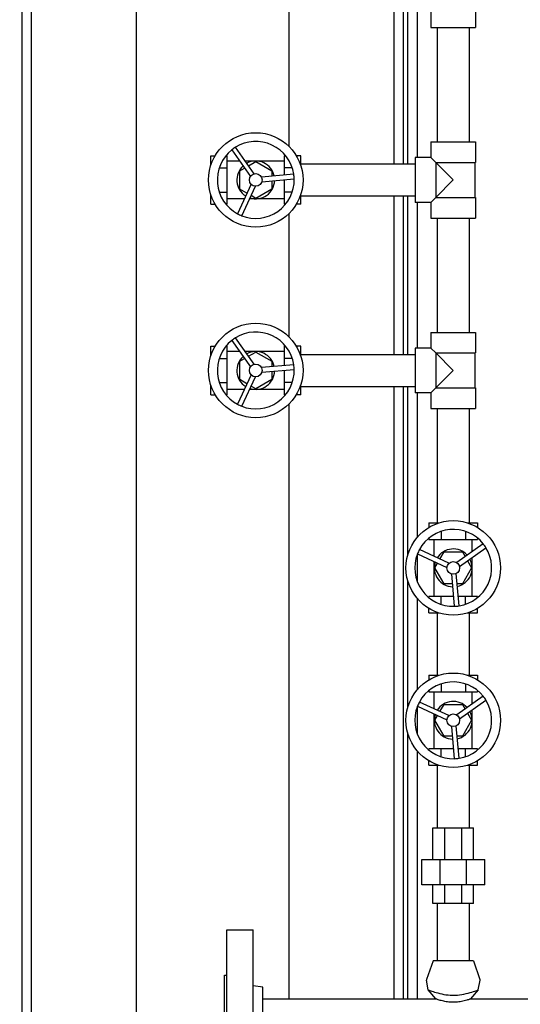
# Model space of a CAD drawing. Header units: inches. Extents: x 24 to 1128, y -74 to 748.
# Tile 22 of 256: x 215 to 228, y 182 to 208. Entities that reach past the tile are written whole.
import ezdxf

# ---------------------------------------------------------------- set-up
doc = ezdxf.new("R2010")
doc.units = ezdxf.units.IN
doc.header["$LTSCALE"] = 32
doc.header["$MEASUREMENT"] = 0
doc.layers.add('Dimension (ANSI)', color=7, linetype='Continuous', lineweight=25)
doc.layers.add('Visible (ANSI)', color=7, linetype='Continuous', lineweight=30)
doc.styles.add('Note Text (ANSI)', font='tahoma.ttf')
doc.dimstyles.new('Architectural (ANSI)', dxfattribs={"dimscale": 32, "dimtxt": 0.125, "dimasz": 0.098425, "dimexe": 0.125, "dimexo": 0.0625, "dimgap": 0.031496, "dimtad": 0, "dimtih": 1, "dimtoh": 1, "dimdec": 4, "dimrnd": 1e-08, "dimzin": 3, "dimdsep": 46, "dimlunit": 4, "dimtxsty": 'Note Text (ANSI)', "dimcen": 0.09, "dimdle": 0.393701, "dimclrd": 256, "dimclre": 256, "dimclrt": 256, "dimadec": 0, "dimazin": 3, "dimtfac": 0.96, "dimtofl": 0, "dimtmove": 0, "dimatfit": 3, "dimfxl": 1, "dimfrac": 2, "dimtolj": 1, "dimtzin": 12, "dimlwd": -1, "dimlwe": -1, "dimarcsym": 0})

# ---------------------------------------------------------------- blocks, each defined once
blk = doc.blocks.new('*D14')
at = {"layer": 'Defpoints', "color": 0, "transparency": 16777216}
for p in [(142.405, 428.413), (61.775, 140.843), (232.154, 140.843)]:
    blk.add_point(p, dxfattribs=at)
at = {"layer": 'Dimension (ANSI)', "transparency": 16777216}
for p, q in [((140.405, 428.413), (57.775, 428.413)), ((61.775, 425.263), (61.775, 265.406)), ((61.775, 143.993), (61.775, 258.339)), ((230.154, 140.843), (57.775, 140.843))]:
    blk.add_line(p, q, dxfattribs=at)
for points in [[(61.25, 425.263), (62.3, 425.263), (61.775, 428.413)], [(61.25, 143.993), (62.3, 143.993), (61.775, 140.843)]]:
    blk.add_solid(points, dxfattribs=at)
at = {"layer": 'Dimension (ANSI)', "transparency": 16777216, "insert": (46.967, 264.398), "char_height": 4, "attachment_point": 1, "style": 'Note Text (ANSI)'}
blk.add_mtext('\\A1;23\'-11 9/16"', dxfattribs=at)

msp = doc.modelspace()

# ---------------------------------------------------------------- linework, layer by layer
at = {"layer": 'Visible (ANSI)'}
for p, q in [((215.34114, 171.89901), (215.34114, 223.68452)), ((215.59114, 171.89901), (215.59114, 223.72485)), ((218.34114, 171.89901), (218.34114, 223.74266)), ((222.34114, 207.80416), (222.34114, 204.27783)), ((225.09114, 207.97266), (225.09114, 203.81266)), ((225.34114, 207.97266), (225.34114, 203.81266)), ((225.46614, 203.81266), (225.46614, 207.97266)), ((225.71614, 203.98116), (225.71614, 207.80416)), ((226.06514, 207.80416), (226.06514, 207.39266)), ((227.24214, 207.93366), (227.24214, 207.39266)), ((226.06514, 207.39266), (227.24214, 207.39266)), ((226.23364, 207.39266), (226.23364, 204.39266)), ((227.07364, 207.39266), (227.07364, 204.39266)), ((220.84263, 204.18055), (221.33242, 203.48411)), ((221.43386, 203.55545), (220.94407, 204.25189)), ((226.06514, 204.39266), (226.06514, 203.98116)), ((226.06514, 204.39266), (227.24214, 204.39266)), ((227.24214, 204.39266), (227.24214, 203.85166)), ((220.29144, 204.02911), (220.40815, 204.02911)), ((220.29144, 203.7708), (220.29144, 204.02911)), ((220.68992, 204.02911), (220.72451, 204.02911)), ((220.72451, 203.71089), (220.72451, 204.02911)), ((221.04786, 203.88873), (220.72451, 203.88873)), ((222.22057, 203.88873), (221.19948, 203.88873)), ((222.25516, 204.02911), (222.22057, 204.02911)), ((222.22057, 204.02911), (222.22057, 203.71089)), ((222.65364, 204.02911), (222.53693, 204.02911)), ((222.65364, 203.7708), (222.65364, 204.02911)), ((226.06514, 203.98116), (225.65364, 203.98116)), ((225.65364, 203.98116), (225.65364, 202.80416)), ((226.19464, 203.85166), (226.06514, 203.98116)), ((220.51531, 203.71089), (220.72451, 203.71089)), ((220.72451, 203.07444), (220.72451, 203.71089)), ((221.05423, 203.63417), (221.17703, 203.70507)), ((221.05423, 203.15115), (221.05423, 203.63417)), ((221.28486, 203.76732), (221.47254, 203.87568)), ((221.47254, 203.87568), (221.89085, 203.63417)), ((221.89085, 203.63417), (221.89085, 203.49239)), ((222.42977, 203.71089), (222.22057, 203.71089)), ((222.22057, 203.71089), (222.22057, 203.52192)), ((222.65364, 203.81266), (225.65364, 203.81266)), ((226.19464, 203.85166), (226.19464, 202.93366)), ((226.65364, 203.39266), (226.19464, 203.85166)), ((226.19464, 203.85166), (227.24214, 203.85166)), ((227.21739, 203.85166), (227.21739, 202.93366)), ((222.46983, 203.54424), (221.6218, 203.46829)), ((221.63286, 203.34477), (222.48089, 203.42072)), ((221.89085, 203.36787), (221.89085, 203.15115)), ((222.22057, 203.39741), (222.22057, 203.07444)), ((226.19464, 202.93366), (226.65364, 203.39266)), ((221.3509, 203.27777), (220.99267, 202.50538)), ((221.24192, 203.04279), (221.05423, 203.15115)), ((221.10517, 202.4532), (221.46341, 203.22559)), ((221.89085, 203.15115), (221.47254, 202.90964)), ((220.29144, 202.75621), (220.29144, 203.01453)), ((220.51531, 203.07444), (220.72451, 203.07444)), ((220.72451, 202.75621), (220.72451, 203.07444)), ((221.17412, 202.8966), (220.72451, 202.8966)), ((222.22057, 202.8966), (221.31082, 202.8966)), ((221.47254, 202.90964), (221.34975, 202.98054)), ((222.42977, 203.07444), (222.22057, 203.07444)), ((222.22057, 203.07444), (222.22057, 202.75621)), ((222.65364, 202.75621), (222.65364, 203.01453)), ((222.65364, 202.97266), (225.65364, 202.97266)), ((225.09114, 202.97266), (225.09114, 198.81266)), ((225.34114, 202.97266), (225.34114, 198.81266)), ((225.46614, 198.81266), (225.46614, 202.97266)), ((226.06514, 202.80416), (226.19464, 202.93366)), ((226.19464, 202.93366), (227.24214, 202.93366)), ((227.24214, 202.93366), (227.24214, 202.39266)), ((220.29144, 202.75621), (220.40815, 202.75621)), ((220.68992, 202.75621), (220.72451, 202.75621)), ((222.25516, 202.75621), (222.22057, 202.75621)), ((222.65364, 202.75621), (222.53693, 202.75621)), ((226.06514, 202.80416), (225.65364, 202.80416)), ((225.71614, 198.98116), (225.71614, 202.80416)), ((226.06514, 202.80416), (226.06514, 202.39266)), ((222.34114, 202.5075), (222.34114, 199.27783)), ((226.06514, 202.39266), (227.24214, 202.39266)), ((226.23364, 202.39266), (226.23364, 199.39266)), ((227.07364, 202.39266), (227.07364, 199.39266)), ((221.43386, 198.55545), (220.94407, 199.25189)), ((226.06514, 199.39266), (226.06514, 198.98116)), ((226.06514, 199.39266), (227.24214, 199.39266)), ((227.24214, 199.39266), (227.24214, 198.85166)), ((220.29144, 199.02911), (220.40815, 199.02911)), ((220.29144, 198.7708), (220.29144, 199.02911)), ((220.68992, 199.02911), (220.72451, 199.02911)), ((220.72451, 198.71089), (220.72451, 199.02911)), ((220.84263, 199.18055), (221.33242, 198.48411)), ((222.25516, 199.02911), (222.22057, 199.02911)), ((222.22057, 199.02911), (222.22057, 198.71089)), ((222.65364, 199.02911), (222.53693, 199.02911)), ((222.65364, 198.7708), (222.65364, 199.02911)), ((226.06514, 198.98116), (225.65364, 198.98116)), ((225.65364, 198.98116), (225.65364, 197.80416)), ((226.19464, 198.85166), (226.06514, 198.98116)), ((221.04786, 198.88873), (220.72451, 198.88873)), ((222.22057, 198.88873), (221.19948, 198.88873)), ((221.28486, 198.76732), (221.47254, 198.87568)), ((221.47254, 198.87568), (221.89085, 198.63417)), ((222.65364, 198.81266), (225.65364, 198.81266)), ((226.19464, 198.85166), (226.19464, 197.93366)), ((226.65364, 198.39266), (226.19464, 198.85166)), ((226.19464, 198.85166), (227.24214, 198.85166)), ((227.21739, 198.85166), (227.21739, 197.93366)), ((220.51531, 198.71089), (220.72451, 198.71089)), ((220.72451, 198.07444), (220.72451, 198.71089)), ((221.05423, 198.63417), (221.17703, 198.70507)), ((221.05423, 198.15115), (221.05423, 198.63417)), ((222.46983, 198.54424), (221.6218, 198.46829)), ((221.89085, 198.63417), (221.89085, 198.49239)), ((222.42977, 198.71089), (222.22057, 198.71089)), ((222.22057, 198.71089), (222.22057, 198.52192)), ((221.3509, 198.27777), (220.99267, 197.50538)), ((221.10517, 197.4532), (221.46341, 198.22559)), ((221.63286, 198.34477), (222.48089, 198.42072)), ((221.89085, 198.36787), (221.89085, 198.15115)), ((222.22057, 198.39741), (222.22057, 198.07444)), ((226.19464, 197.93366), (226.65364, 198.39266)), ((220.29144, 197.75621), (220.29144, 198.01453)), ((220.51531, 198.07444), (220.72451, 198.07444)), ((220.72451, 197.75621), (220.72451, 198.07444)), ((221.24192, 198.04279), (221.05423, 198.15115)), ((221.47254, 197.90964), (221.34975, 197.98054)), ((221.89085, 198.15115), (221.47254, 197.90964)), ((222.42977, 198.07444), (222.22057, 198.07444)), ((222.22057, 198.07444), (222.22057, 197.75621)), ((222.65364, 197.75621), (222.65364, 198.01453)), ((222.65364, 197.97266), (225.65364, 197.97266)), ((225.09114, 197.97266), (225.09114, 181.89906)), ((225.34114, 197.97266), (225.34114, 181.89906)), ((225.46614, 193.5691), (225.46614, 197.97266)), ((220.29144, 197.75621), (220.40815, 197.75621)), ((220.68992, 197.75621), (220.72451, 197.75621)), ((221.17412, 197.8966), (220.72451, 197.8966)), ((222.22057, 197.8966), (221.31082, 197.8966)), ((222.25516, 197.75621), (222.22057, 197.75621)), ((222.65364, 197.75621), (222.53693, 197.75621)), ((226.06514, 197.80416), (225.65364, 197.80416)), ((225.71614, 194.0234), (225.71614, 197.80416)), ((226.06514, 197.80416), (226.19464, 197.93366)), ((226.06514, 197.80416), (226.06514, 197.39266)), ((226.19464, 197.93366), (227.24214, 197.93366)), ((227.24214, 197.93366), (227.24214, 197.39266)), ((222.34114, 197.5075), (222.34114, 181.89906)), ((226.06514, 197.39266), (227.24214, 197.39266)), ((226.23364, 197.39266), (226.23364, 194.39266)), ((227.07364, 197.39266), (227.07364, 194.39266)), ((226.0172, 194.39266), (226.0172, 194.27595)), ((226.0172, 194.39266), (226.27551, 194.39266)), ((227.03178, 194.39266), (227.29009, 194.39266)), ((227.29009, 194.39266), (227.29009, 194.27595)), ((226.33542, 194.16879), (226.33542, 193.95959)), ((226.97187, 194.16879), (226.97187, 193.95959)), ((226.0172, 193.99418), (226.0172, 193.95959)), ((226.0172, 193.95959), (226.33542, 193.95959)), ((226.15758, 193.50999), (226.15758, 193.95959)), ((226.33542, 193.95959), (226.97187, 193.95959)), ((227.44153, 193.84148), (226.74509, 193.35168)), ((226.97187, 193.95959), (227.29009, 193.95959)), ((227.14971, 193.63624), (227.14971, 193.95959)), ((227.29009, 193.99418), (227.29009, 193.95959)), ((225.71418, 193.57893), (226.48657, 193.2207)), ((225.71614, 192.8392), (225.71614, 193.57802)), ((226.53875, 193.3332), (225.76636, 193.69144)), ((226.30377, 193.44218), (226.41213, 193.62987)), ((226.41213, 193.62987), (226.89515, 193.62987)), ((226.81643, 193.25024), (227.51287, 193.74004)), ((226.89515, 193.62987), (226.96605, 193.50708)), ((226.15758, 192.46353), (226.15758, 193.37328)), ((226.17063, 193.21156), (226.24152, 193.33435)), ((227.0283, 193.39925), (227.13666, 193.21156)), ((227.14971, 192.46353), (227.14971, 193.48463)), ((226.41213, 192.79325), (226.17063, 193.21156)), ((226.60575, 193.05124), (226.6817, 192.20321)), ((226.80523, 192.21427), (226.72927, 193.0623)), ((227.13666, 193.21156), (226.89515, 192.79325)), ((225.46614, 189.5691), (225.46614, 192.85402)), ((226.62886, 192.79325), (226.41213, 192.79325)), ((226.89515, 192.79325), (226.75337, 192.79325)), ((225.71614, 190.0234), (225.71614, 192.39972)), ((226.0172, 192.42894), (226.0172, 192.46353)), ((226.33542, 192.46353), (226.0172, 192.46353)), ((226.65839, 192.46353), (226.33542, 192.46353)), ((226.33542, 192.25433), (226.33542, 192.46353)), ((226.97187, 192.46353), (226.7829, 192.46353)), ((226.97187, 192.25433), (226.97187, 192.46353)), ((227.29009, 192.46353), (226.97187, 192.46353)), ((227.29009, 192.42894), (227.29009, 192.46353)), ((226.0172, 192.03046), (226.0172, 192.14717)), ((226.0172, 192.03046), (226.27551, 192.03046)), ((226.23364, 192.03046), (226.23364, 190.39266)), ((227.03178, 192.03046), (227.29009, 192.03046)), ((227.07364, 192.03046), (227.07364, 190.39266)), ((227.29009, 192.03046), (227.29009, 192.14717)), ((226.0172, 190.39266), (226.0172, 190.27595)), ((226.0172, 190.39266), (226.27551, 190.39266)), ((227.03178, 190.39266), (227.29009, 190.39266)), ((227.29009, 190.39266), (227.29009, 190.27595)), ((226.0172, 189.99418), (226.0172, 189.95959)), ((226.0172, 189.95959), (226.33542, 189.95959)), ((226.15758, 189.50999), (226.15758, 189.95959)), ((226.33542, 190.16879), (226.33542, 189.95959)), ((226.33542, 189.95959), (226.97187, 189.95959)), ((226.97187, 190.16879), (226.97187, 189.95959)), ((226.97187, 189.95959), (227.29009, 189.95959)), ((227.14971, 189.63624), (227.14971, 189.95959)), ((227.29009, 189.99418), (227.29009, 189.95959)), ((226.53875, 189.3332), (225.76636, 189.69144)), ((227.44153, 189.84148), (226.74509, 189.35168)), ((226.81643, 189.25024), (227.51287, 189.74004)), ((225.71418, 189.57893), (226.48657, 189.2207)), ((225.71614, 188.8392), (225.71614, 189.57802)), ((226.30377, 189.44218), (226.41213, 189.62987)), ((226.41213, 189.62987), (226.89515, 189.62987)), ((226.89515, 189.62987), (226.96605, 189.50708)), ((227.14971, 188.46353), (227.14971, 189.48463)), ((226.15758, 188.46353), (226.15758, 189.37328)), ((226.17063, 189.21156), (226.24152, 189.33435)), ((226.41213, 188.79325), (226.17063, 189.21156)), ((227.13666, 189.21156), (226.89515, 188.79325)), ((227.0283, 189.39925), (227.13666, 189.21156)), ((226.60575, 189.05124), (226.6817, 188.20321)), ((226.80523, 188.21427), (226.72927, 189.0623)), ((225.46614, 181.89906), (225.46614, 188.85402)), ((226.62886, 188.79325), (226.41213, 188.79325)), ((226.89515, 188.79325), (226.75337, 188.79325)), ((225.71614, 181.89906), (225.71614, 188.39972)), ((226.0172, 188.42894), (226.0172, 188.46353)), ((226.33542, 188.46353), (226.0172, 188.46353)), ((226.65839, 188.46353), (226.33542, 188.46353)), ((226.33542, 188.25433), (226.33542, 188.46353)), ((226.97187, 188.46353), (226.7829, 188.46353)), ((226.97187, 188.25433), (226.97187, 188.46353)), ((227.29009, 188.46353), (226.97187, 188.46353)), ((227.29009, 188.42894), (227.29009, 188.46353)), ((226.0172, 188.03046), (226.0172, 188.14717)), ((227.29009, 188.03046), (227.29009, 188.14717)), ((226.0172, 188.03046), (226.27551, 188.03046)), ((226.23364, 188.03046), (226.23364, 186.38528)), ((227.03178, 188.03046), (227.29009, 188.03046)), ((227.07364, 188.03046), (227.07364, 186.38528)), ((226.12215, 186.38528), (226.43349, 186.38528)), ((226.12215, 185.55851), (226.12215, 186.38528)), ((226.43349, 185.55851), (226.43349, 186.38528)), ((226.43349, 186.38528), (226.8738, 186.38528)), ((226.8738, 186.38528), (227.18514, 186.38528)), ((226.8738, 186.38528), (226.8738, 185.55851)), ((227.18514, 185.55851), (227.18514, 186.38528)), ((225.82687, 185.55851), (226.31118, 185.55851)), ((225.82687, 184.88922), (225.82687, 185.55851)), ((226.31118, 185.55851), (226.9961, 185.55851)), ((226.31118, 184.88922), (226.31118, 185.55851)), ((226.9961, 185.55851), (227.48042, 185.55851)), ((226.9961, 185.55851), (226.9961, 184.88922)), ((227.48042, 184.88922), (227.48042, 185.55851)), ((226.31118, 184.88922), (225.82687, 184.88922)), ((226.12215, 184.39906), (226.12215, 184.88922)), ((226.9961, 184.88922), (226.31118, 184.88922)), ((226.43349, 184.39906), (226.43349, 184.88922)), ((226.8738, 184.88922), (226.8738, 184.39906)), ((227.48042, 184.88922), (226.9961, 184.88922)), ((227.18514, 184.39906), (227.18514, 184.88922)), ((226.43349, 184.39906), (226.12215, 184.39906)), ((226.23364, 184.39906), (226.23364, 182.89906)), ((226.8738, 184.39906), (226.43349, 184.39906)), ((227.18514, 184.39906), (226.8738, 184.39906)), ((227.07364, 184.39906), (227.07364, 182.89906)), ((220.71364, 183.71156), (221.40364, 183.71156)), ((220.71364, 177.71156), (220.71364, 183.71156)), ((221.40364, 177.71156), (221.40364, 183.71156)), ((226.12464, 182.89906), (225.95211, 182.40839)), ((227.18264, 182.89906), (226.12464, 182.89906)), ((227.18264, 182.89906), (227.35518, 182.40839)), ((220.65364, 182.52156), (220.71364, 182.52156)), ((220.65364, 178.90156), (220.65364, 182.52156)), ((221.65364, 182.21087), (221.40364, 182.24156)), ((221.65364, 179.21226), (221.65364, 182.21087)), ((225.9993, 182.13432), (225.95099, 182.39392)), ((227.30799, 182.13432), (227.35629, 182.39392)), ((226.20052, 181.89906), (225.9993, 182.13432)), ((227.30799, 182.13432), (227.10677, 181.89906)), ((221.65364, 181.89906), (226.20052, 181.89906)), ((227.10677, 181.89906), (231.07552, 181.89906))]:
    msp.add_line(p, q, dxfattribs=at)
for centre, radius in [((221.47254, 203.39266), 1.24016), ((221.47254, 203.39266), 0.16732), ((221.47254, 198.39266), 1.24016), ((221.47254, 198.39266), 0.16732), ((226.65364, 193.21156), 1.24016), ((226.65364, 193.21156), 0.16732), ((226.65364, 189.21156), 1.24016), ((226.65364, 189.21156), 0.16732)]:
    msp.add_circle(centre, radius, dxfattribs=at)
for centre, radius, start, end in [((221.47254, 203.39266), 1.00874, 8.642414, 121.593963), ((221.47254, 203.39266), 1.00874, 128.642414, 241.593963), ((221.47254, 203.39266), 1.00874, 121.593963, 128.642414), ((221.47254, 203.39266), 0.49606, 12.298945, 117.937433), ((221.47254, 203.39266), 0.49606, 132.298945, 237.937433), ((221.47254, 203.39266), 1.00874, 248.642414, 1.593963), ((221.47254, 203.39266), 0.49606, 252.298945, 357.937433), ((221.47254, 203.39266), 1.00874, 1.593963, 8.642414), ((221.47254, 203.39266), 1.00874, 241.593963, 248.642414), ((221.47254, 198.39266), 1.00874, 121.593963, 128.642414), ((221.47254, 198.39266), 1.00874, 8.642414, 121.593963), ((221.47254, 198.39266), 1.00874, 128.642414, 241.593963), ((221.47254, 198.39266), 0.49606, 132.298945, 237.937433), ((221.47254, 198.39266), 0.49606, 12.298945, 117.937433), ((221.47254, 198.39266), 1.00874, 1.593963, 8.642414), ((221.47254, 198.39266), 1.00874, 248.642414, 1.593963), ((221.47254, 198.39266), 0.49606, 252.298945, 357.937433), ((221.47254, 198.39266), 1.00874, 241.593963, 248.642414), ((226.65364, 193.21156), 1.00874, 38.642414, 151.593963), ((226.65364, 193.21156), 1.00874, 31.593963, 38.642414), ((226.65364, 193.21156), 1.00874, 158.642414, 271.593963), ((226.65364, 193.21156), 1.00874, 151.593963, 158.642414), ((226.65364, 193.21156), 0.49606, 42.298945, 147.937433), ((226.65364, 193.21156), 1.00874, 278.642414, 31.593963), ((226.65364, 193.21156), 0.49606, 162.298945, 267.937433), ((226.65364, 193.21156), 0.49606, 282.298945, 27.937433), ((226.65364, 193.21156), 1.00874, 271.593963, 278.642414), ((226.65364, 189.21156), 1.00874, 38.642414, 151.593963), ((226.65364, 189.21156), 1.00874, 151.593963, 158.642414), ((226.65364, 189.21156), 0.49606, 42.298945, 147.937433), ((226.65364, 189.21156), 1.00874, 278.642414, 31.593963), ((226.65364, 189.21156), 1.00874, 31.593963, 38.642414), ((226.65364, 189.21156), 1.00874, 158.642414, 271.593963), ((226.65364, 189.21156), 0.49606, 282.298945, 27.937433), ((226.65364, 189.21156), 0.49606, 162.298945, 267.937433), ((226.65364, 189.21156), 1.00874, 271.593963, 278.642414), ((225.97864, 182.39906), 0.02812, 160.626996, 190.540932), ((227.32864, 182.39906), 0.02812, 349.459068, 19.373004)]:
    msp.add_arc(centre, radius, start, end, dxfattribs=at)
for points, knots in [([(225.9993, 182.13431), (225.9993, 182.13431), (226.00057, 182.13386), (226.01153, 182.1299), (226.03353, 182.12191), (226.10197, 182.09857), (226.14797, 182.08338), (226.26249, 182.0503), (226.33199, 182.03249), (226.47831, 182.00658), (226.55343, 181.99832), (226.63024, 181.99696), (226.63805, 181.99682), (226.64585, 181.99675), (226.65364, 181.99675)], [7.87242578, 7.87242578, 7.87242578, 7.87242578, 8.04732413, 8.04732413, 8.62130842, 8.62130842, 9.20146664, 9.20146664, 9.83041405, 9.83041405, 10.41613674, 10.41613674, 10.41613674, 10.47570435, 10.47570435, 10.47570435, 10.47570435]), ([(226.65364, 181.99675), (226.72942, 181.99681), (226.8041, 182.00351), (226.95797, 182.02828), (227.03415, 182.04739), (227.16014, 182.08348), (227.21054, 182.10028), (227.28027, 182.12422), (227.30071, 182.13169), (227.30745, 182.13413), (227.30799, 182.13432), (227.30799, 182.13431)], [0.05956761, 0.05956761, 0.05956761, 0.05956761, 0.63886837, 0.63886837, 1.31634073, 1.31634073, 1.95572398, 1.95572398, 2.55150995, 2.55150995, 2.66473017, 2.66473017, 2.66473017, 2.66473017]), ([(226.65364, 181.81181), (226.6435, 181.81181), (226.63335, 181.81194), (226.58324, 181.81324), (226.54399, 181.81633), (226.45732, 181.82714), (226.41177, 181.83589), (226.34975, 181.85058), (226.32953, 181.85597), (226.27281, 181.8723), (226.24384, 181.8825), (226.2142, 181.89355), (226.20697, 181.89645), (226.20145, 181.89868), (226.20052, 181.89906), (226.20052, 181.89906)], [5.6136033, 5.6136033, 5.6136033, 5.6136033, 5.69124838, 5.69124838, 5.99705437, 5.99705437, 6.39622941, 6.39622941, 6.61468368, 6.61468368, 7.07535259, 7.07535259, 7.34665405, 7.34665405, 7.48550737, 7.48550737, 7.48550737, 7.48550737]), ([(227.10677, 181.89906), (227.10676, 181.89906), (227.10594, 181.89872), (227.10096, 181.89671), (227.09422, 181.894), (227.06702, 181.8838), (227.041, 181.87454), (226.9694, 181.85327), (226.92349, 181.84144), (226.82703, 181.82376), (226.77886, 181.8174), (226.7038, 181.81262), (226.67875, 181.81181), (226.65364, 181.81181)], [3.74207999, 3.74207999, 3.74207999, 3.74207999, 3.8717767, 3.8717767, 4.13633225, 4.13633225, 4.56945756, 4.56945756, 5.03148517, 5.03148517, 5.42144785, 5.42144785, 5.6136033, 5.6136033, 5.6136033, 5.6136033])]:
    msp.add_open_spline(points, degree=3, knots=knots, dxfattribs=at)
msp.add_open_spline([(227.10677, 181.89906), (227.10677, 181.89906), (227.10677, 181.89906), (227.10677, 181.89906)], degree=3, dxfattribs=at)

# ---------------------------------------------------------------- dimensions: what is measured, and where the dimension line sits
at = {"layer": 'Dimension (ANSI)'}
dim = msp.add_linear_dim(base=(61.77472, 140.84346), p1=(142.40464, 428.41266), p2=(232.15364, 140.84346), angle=90, dimstyle='Architectural (ANSI)', override={"dimgap": 0.031496, "dimdec": 4, "dimlfac": 1, "dimtol": 0, "dimlim": 0, "dimtp": 0, "dimtm": 0, "dimtdec": 2, "dimatfit": 1}, dxfattribs=at)
dim.commit()
dim.dimension.update_dxf_attribs({"geometry": '*D14', "text_midpoint": (61.77472, 261.87255), "dimtype": 160})

doc.saveas('drawing.dxf')
